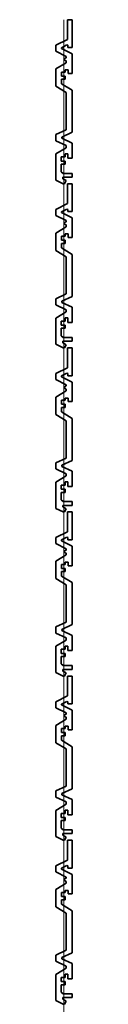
# Model space of a CAD drawing. Header units: metres. Extents: x -177922 to 5550634, y -507967 to 368279.
# Tile 33 of 125: x 3676188 to 3676228, y -81058 to -78650. Entities that reach past the tile are written whole.
import ezdxf

# ---------------------------------------------------------------- set-up
doc = ezdxf.new("R2010")
doc.units = ezdxf.units.M
doc.header["$LTSCALE"] = 0.05
doc.header["$PDSIZE"] = 0.8
doc.layers.add('A_1_Fassaden', color=7, linetype='Continuous')

msp = doc.modelspace()

# ---------------------------------------------------------------- linework, layer by layer
at = {"layer": 'A_1_Fassaden', "color": 45, "linetype": 'Continuous', "lineweight": 18}
for p, q in [((3676208.496, -79051.313), (3676208.496, -78650.052)), ((3676208.496, -79051.313), (3676208.496, -78650.052)), ((3676208.496, -79452.574), (3676208.496, -79051.313)), ((3676208.496, -79452.574), (3676208.496, -79051.313)), ((3676208.496, -79853.835), (3676208.496, -79452.574)), ((3676208.496, -79853.835), (3676208.496, -79452.574)), ((3676208.496, -80255.097), (3676208.496, -79853.835)), ((3676208.496, -80255.097), (3676208.496, -79853.835)), ((3676208.496, -80656.358), (3676208.496, -80255.097)), ((3676208.496, -80656.358), (3676208.496, -80255.097)), ((3676208.496, -81057.619), (3676208.496, -80656.358)), ((3676208.496, -81057.619), (3676208.496, -80656.358)), ((3676208.496, -81458.881), (3676208.496, -81057.619)), ((3676208.496, -81458.881), (3676208.496, -81057.619))]:
    msp.add_line(p, q, dxfattribs=at)
at = {"layer": 'A_1_Fassaden', "color": 7, "linetype": 'Continuous', "lineweight": 35}
for p, q in [((3676216.831, -78650.052), (3676216.831, -78698.559)), ((3676228.496, -78650.052), (3676216.831, -78650.052)), ((3676228.496, -78650.052), (3676228.496, -78718.111)), ((3676216.831, -78698.559), (3676188.496, -78712.716)), ((3676188.496, -78712.716), (3676188.496, -78727.407)), ((3676188.496, -78727.407), (3676213.807, -78740.053)), ((3676215.664, -78711.841), (3676202.392, -78718.473)), ((3676202.392, -78718.473), (3676202.392, -78720.473)), ((3676202.392, -78720.473), (3676228.496, -78733.516)), ((3676215.664, -78711.841), (3676217.591, -78712.646)), ((3676217.591, -78712.646), (3676217.591, -78718.111)), ((3676228.496, -78718.111), (3676217.591, -78718.111)), ((3676213.807, -78743.13), (3676209.666, -78744.905)), ((3676209.666, -78744.905), (3676209.666, -78748.856)), ((3676209.666, -78748.856), (3676213.807, -78750.632)), ((3676213.807, -78740.053), (3676213.807, -78743.13)), ((3676213.807, -78750.632), (3676213.807, -78755.187)), ((3676228.496, -78733.516), (3676228.496, -78781.484)), ((3676213.807, -78755.187), (3676188.496, -78770.558)), ((3676188.496, -78770.558), (3676188.496, -78812.927)), ((3676210.952, -78772.658), (3676210.952, -78778.041)), ((3676218.296, -78772.658), (3676210.952, -78772.658)), ((3676218.296, -78772.658), (3676218.296, -78781.484)), ((3676202.179, -78778.041), (3676202.179, -78787.826)), ((3676210.952, -78778.041), (3676202.179, -78778.041)), ((3676210.952, -78787.826), (3676202.179, -78787.826)), ((3676202.179, -78795.716), (3676202.179, -78806.719)), ((3676210.952, -78795.716), (3676202.179, -78795.716)), ((3676210.952, -78787.826), (3676210.952, -78795.716)), ((3676228.496, -78781.484), (3676218.296, -78781.484)), ((3676188.496, -78812.927), (3676213.807, -78828.298)), ((3676202.179, -78806.719), (3676228.496, -78822.701)), ((3676228.496, -78822.701), (3676228.496, -78925.42)), ((3676213.807, -78828.298), (3676213.807, -78919.28)), ((3676213.807, -78919.28), (3676188.496, -78930.993)), ((3676188.496, -78930.993), (3676188.496, -78946.158)), ((3676228.496, -78925.42), (3676203.186, -78937.133)), ((3676203.186, -78937.133), (3676203.186, -78940.021)), ((3676203.186, -78940.021), (3676228.496, -78951.734)), ((3676188.496, -78946.158), (3676213.807, -78957.871)), ((3676213.807, -78963.183), (3676188.496, -78978.381)), ((3676213.807, -78957.871), (3676213.807, -78963.183)), ((3676228.496, -78951.734), (3676228.496, -78988.922)), ((3676188.496, -78978.381), (3676188.496, -79042.384)), ((3676201.361, -78985.626), (3676201.361, -78995.684)), ((3676211.003, -78985.626), (3676201.361, -78985.626)), ((3676211.003, -78977.75), (3676211.003, -78985.626)), ((3676217.871, -78977.75), (3676211.003, -78977.75)), ((3676217.871, -78977.75), (3676217.871, -78988.922)), ((3676228.496, -78988.922), (3676217.871, -78988.922)), ((3676211.003, -78995.684), (3676201.361, -78995.684)), ((3676201.361, -79003.342), (3676201.361, -79021.677)), ((3676211.003, -79003.342), (3676201.361, -79003.342)), ((3676211.003, -78995.684), (3676211.003, -79003.342)), ((3676201.361, -79021.677), (3676206.718, -79025.734)), ((3676205.805, -79035.052), (3676205.805, -79038.96)), ((3676228.496, -79035.052), (3676205.805, -79035.052)), ((3676205.805, -79038.96), (3676213.476, -79043.604)), ((3676228.496, -79025.734), (3676206.718, -79025.734)), ((3676228.496, -79025.734), (3676228.496, -79035.052)), ((3676188.496, -79042.384), (3676206.478, -79051.313)), ((3676209.538, -79051.313), (3676206.478, -79051.313)), ((3676213.476, -79043.604), (3676209.538, -79051.313)), ((3676216.831, -79051.313), (3676216.831, -79099.82)), ((3676228.496, -79051.313), (3676216.831, -79051.313)), ((3676228.496, -79051.313), (3676228.496, -79119.373)), ((3676216.831, -79099.82), (3676188.496, -79113.977)), ((3676188.496, -79113.977), (3676188.496, -79128.668)), ((3676188.496, -79128.668), (3676213.807, -79141.314)), ((3676215.664, -79113.103), (3676202.392, -79119.734)), ((3676202.392, -79119.734), (3676202.392, -79121.735)), ((3676202.392, -79121.735), (3676228.496, -79134.777)), ((3676215.664, -79113.103), (3676217.591, -79113.907)), ((3676217.591, -79113.907), (3676217.591, -79119.373)), ((3676228.496, -79119.373), (3676217.591, -79119.373)), ((3676228.496, -79134.777), (3676228.496, -79182.745)), ((3676213.807, -79156.448), (3676188.496, -79171.819)), ((3676213.807, -79144.391), (3676209.666, -79146.166)), ((3676209.666, -79146.166), (3676209.666, -79150.118)), ((3676209.666, -79150.118), (3676213.807, -79151.893)), ((3676213.807, -79141.314), (3676213.807, -79144.391)), ((3676213.807, -79151.893), (3676213.807, -79156.448)), ((3676188.496, -79171.819), (3676188.496, -79214.188)), ((3676202.179, -79179.302), (3676202.179, -79189.088)), ((3676210.952, -79179.302), (3676202.179, -79179.302)), ((3676210.952, -79173.919), (3676210.952, -79179.302)), ((3676218.296, -79173.919), (3676210.952, -79173.919)), ((3676218.296, -79173.919), (3676218.296, -79182.745)), ((3676228.496, -79182.745), (3676218.296, -79182.745)), ((3676210.952, -79189.088), (3676202.179, -79189.088)), ((3676202.179, -79196.977), (3676202.179, -79207.98)), ((3676210.952, -79196.977), (3676202.179, -79196.977)), ((3676202.179, -79207.98), (3676228.496, -79223.963)), ((3676210.952, -79189.088), (3676210.952, -79196.977)), ((3676188.496, -79214.188), (3676213.807, -79229.559)), ((3676213.807, -79229.559), (3676213.807, -79320.541)), ((3676228.496, -79223.963), (3676228.496, -79326.681)), ((3676213.807, -79320.541), (3676188.496, -79332.254)), ((3676228.496, -79326.681), (3676203.186, -79338.394)), ((3676188.496, -79332.254), (3676188.496, -79347.419)), ((3676188.496, -79347.419), (3676213.807, -79359.133)), ((3676203.186, -79338.394), (3676203.186, -79341.282)), ((3676203.186, -79341.282), (3676228.496, -79352.996)), ((3676228.496, -79352.996), (3676228.496, -79390.183)), ((3676213.807, -79364.445), (3676188.496, -79379.643)), ((3676213.807, -79359.133), (3676213.807, -79364.445)), ((3676188.496, -79379.643), (3676188.496, -79443.645)), ((3676201.361, -79386.887), (3676201.361, -79396.945)), ((3676211.003, -79386.887), (3676201.361, -79386.887)), ((3676211.003, -79396.945), (3676201.361, -79396.945)), ((3676211.003, -79379.011), (3676211.003, -79386.887)), ((3676217.871, -79379.011), (3676211.003, -79379.011)), ((3676211.003, -79396.945), (3676211.003, -79404.603)), ((3676217.871, -79379.011), (3676217.871, -79390.183)), ((3676228.496, -79390.183), (3676217.871, -79390.183)), ((3676201.361, -79404.603), (3676201.361, -79422.938)), ((3676211.003, -79404.603), (3676201.361, -79404.603)), ((3676201.361, -79422.938), (3676206.718, -79426.996)), ((3676188.496, -79443.645), (3676206.478, -79452.574)), ((3676205.805, -79436.313), (3676205.805, -79440.221)), ((3676228.496, -79436.313), (3676205.805, -79436.313)), ((3676205.805, -79440.221), (3676213.476, -79444.865)), ((3676228.496, -79426.996), (3676206.718, -79426.996)), ((3676213.476, -79444.865), (3676209.538, -79452.574)), ((3676228.496, -79426.996), (3676228.496, -79436.313)), ((3676209.538, -79452.574), (3676206.478, -79452.574)), ((3676216.831, -79452.574), (3676216.831, -79501.082)), ((3676228.496, -79452.574), (3676216.831, -79452.574)), ((3676228.496, -79452.574), (3676228.496, -79520.634)), ((3676216.831, -79501.082), (3676188.496, -79515.239)), ((3676188.496, -79515.239), (3676188.496, -79529.929)), ((3676215.664, -79514.364), (3676202.392, -79520.995)), ((3676202.392, -79520.995), (3676202.392, -79522.996)), ((3676215.664, -79514.364), (3676217.591, -79515.168)), ((3676217.591, -79515.168), (3676217.591, -79520.634)), ((3676228.496, -79520.634), (3676217.591, -79520.634)), ((3676188.496, -79529.929), (3676213.807, -79542.575)), ((3676202.392, -79522.996), (3676228.496, -79536.038)), ((3676213.807, -79545.652), (3676209.666, -79547.428)), ((3676213.807, -79542.575), (3676213.807, -79545.652)), ((3676228.496, -79536.038), (3676228.496, -79584.007)), ((3676213.807, -79557.71), (3676188.496, -79573.08)), ((3676209.666, -79547.428), (3676209.666, -79551.379)), ((3676209.666, -79551.379), (3676213.807, -79553.154)), ((3676213.807, -79553.154), (3676213.807, -79557.71)), ((3676188.496, -79573.08), (3676188.496, -79615.45)), ((3676202.179, -79580.564), (3676202.179, -79590.349)), ((3676210.952, -79580.564), (3676202.179, -79580.564)), ((3676210.952, -79590.349), (3676202.179, -79590.349)), ((3676210.952, -79575.181), (3676210.952, -79580.564)), ((3676218.296, -79575.181), (3676210.952, -79575.181)), ((3676210.952, -79590.349), (3676210.952, -79598.239)), ((3676218.296, -79575.181), (3676218.296, -79584.007)), ((3676228.496, -79584.007), (3676218.296, -79584.007)), ((3676188.496, -79615.45), (3676213.807, -79630.82)), ((3676202.179, -79598.239), (3676202.179, -79609.242)), ((3676210.952, -79598.239), (3676202.179, -79598.239)), ((3676202.179, -79609.242), (3676228.496, -79625.224)), ((3676213.807, -79630.82), (3676213.807, -79721.802)), ((3676228.496, -79625.224), (3676228.496, -79727.942)), ((3676213.807, -79721.802), (3676188.496, -79733.516)), ((3676188.496, -79733.516), (3676188.496, -79748.681)), ((3676228.496, -79727.942), (3676203.186, -79739.656)), ((3676188.496, -79748.681), (3676213.807, -79760.394)), ((3676203.186, -79739.656), (3676203.186, -79742.544)), ((3676203.186, -79742.544), (3676228.496, -79754.257)), ((3676213.807, -79760.394), (3676213.807, -79765.706)), ((3676228.496, -79754.257), (3676228.496, -79791.445)), ((3676213.807, -79765.706), (3676188.496, -79780.904)), ((3676188.496, -79780.904), (3676188.496, -79844.907)), ((3676211.003, -79780.272), (3676211.003, -79788.149)), ((3676217.871, -79780.272), (3676211.003, -79780.272)), ((3676217.871, -79780.272), (3676217.871, -79791.445)), ((3676201.361, -79788.149), (3676201.361, -79798.206)), ((3676211.003, -79788.149), (3676201.361, -79788.149)), ((3676211.003, -79798.206), (3676201.361, -79798.206)), ((3676201.361, -79805.864), (3676201.361, -79824.199)), ((3676211.003, -79805.864), (3676201.361, -79805.864)), ((3676211.003, -79798.206), (3676211.003, -79805.864)), ((3676228.496, -79791.445), (3676217.871, -79791.445)), ((3676201.361, -79824.199), (3676206.718, -79828.257)), ((3676228.496, -79828.257), (3676206.718, -79828.257)), ((3676228.496, -79828.257), (3676228.496, -79837.574)), ((3676188.496, -79844.907), (3676206.478, -79853.835)), ((3676205.805, -79837.574), (3676205.805, -79841.482)), ((3676228.496, -79837.574), (3676205.805, -79837.574)), ((3676205.805, -79841.482), (3676213.476, -79846.126)), ((3676209.538, -79853.835), (3676206.478, -79853.835)), ((3676213.476, -79846.126), (3676209.538, -79853.835)), ((3676216.831, -79853.835), (3676216.831, -79902.343)), ((3676228.496, -79853.835), (3676216.831, -79853.835)), ((3676228.496, -79853.835), (3676228.496, -79921.895)), ((3676216.831, -79902.343), (3676188.496, -79916.5)), ((3676188.496, -79916.5), (3676188.496, -79931.191)), ((3676188.496, -79931.191), (3676213.807, -79943.836)), ((3676215.664, -79915.625), (3676202.392, -79922.257)), ((3676202.392, -79922.257), (3676202.392, -79924.257)), ((3676202.392, -79924.257), (3676228.496, -79937.3)), ((3676215.664, -79915.625), (3676217.591, -79916.43)), ((3676217.591, -79916.43), (3676217.591, -79921.895)), ((3676228.496, -79921.895), (3676217.591, -79921.895)), ((3676213.807, -79946.914), (3676209.666, -79948.689)), ((3676209.666, -79948.689), (3676209.666, -79952.64)), ((3676209.666, -79952.64), (3676213.807, -79954.416)), ((3676213.807, -79943.836), (3676213.807, -79946.914)), ((3676213.807, -79954.416), (3676213.807, -79958.971)), ((3676228.496, -79937.3), (3676228.496, -79985.268)), ((3676213.807, -79958.971), (3676188.496, -79974.342)), ((3676188.496, -79974.342), (3676188.496, -80016.711)), ((3676210.952, -79976.442), (3676210.952, -79981.825)), ((3676218.296, -79976.442), (3676210.952, -79976.442)), ((3676218.296, -79976.442), (3676218.296, -79985.268)), ((3676202.179, -79981.825), (3676202.179, -79991.61)), ((3676210.952, -79981.825), (3676202.179, -79981.825)), ((3676210.952, -79991.61), (3676202.179, -79991.61)), ((3676202.179, -79999.5), (3676202.179, -80010.503)), ((3676210.952, -79999.5), (3676202.179, -79999.5)), ((3676210.952, -79991.61), (3676210.952, -79999.5)), ((3676228.496, -79985.268), (3676218.296, -79985.268)), ((3676188.496, -80016.711), (3676213.807, -80032.082)), ((3676202.179, -80010.503), (3676228.496, -80026.485)), ((3676228.496, -80026.485), (3676228.496, -80129.204)), ((3676213.807, -80032.082), (3676213.807, -80123.064)), ((3676213.807, -80123.064), (3676188.496, -80134.777)), ((3676188.496, -80134.777), (3676188.496, -80149.942)), ((3676228.496, -80129.204), (3676203.186, -80140.917)), ((3676203.186, -80140.917), (3676203.186, -80143.805)), ((3676203.186, -80143.805), (3676228.496, -80155.518)), ((3676188.496, -80149.942), (3676213.807, -80161.655)), ((3676213.807, -80166.967), (3676188.496, -80182.165)), ((3676213.807, -80161.655), (3676213.807, -80166.967)), ((3676228.496, -80155.518), (3676228.496, -80192.706)), ((3676188.496, -80182.165), (3676188.496, -80246.168)), ((3676201.361, -80189.41), (3676201.361, -80199.468)), ((3676211.003, -80189.41), (3676201.361, -80189.41)), ((3676211.003, -80181.534), (3676211.003, -80189.41)), ((3676217.871, -80181.534), (3676211.003, -80181.534)), ((3676217.871, -80181.534), (3676217.871, -80192.706)), ((3676228.496, -80192.706), (3676217.871, -80192.706)), ((3676211.003, -80199.468), (3676201.361, -80199.468)), ((3676201.361, -80207.126), (3676201.361, -80225.461)), ((3676211.003, -80207.126), (3676201.361, -80207.126)), ((3676211.003, -80199.468), (3676211.003, -80207.126)), ((3676201.361, -80225.461), (3676206.718, -80229.518)), ((3676205.805, -80238.835), (3676205.805, -80242.744)), ((3676228.496, -80238.835), (3676205.805, -80238.835)), ((3676205.805, -80242.744), (3676213.476, -80247.388)), ((3676228.496, -80229.518), (3676206.718, -80229.518)), ((3676228.496, -80229.518), (3676228.496, -80238.835)), ((3676188.496, -80246.168), (3676206.478, -80255.097)), ((3676209.538, -80255.097), (3676206.478, -80255.097)), ((3676213.476, -80247.388), (3676209.538, -80255.097)), ((3676216.831, -80255.097), (3676216.831, -80303.604)), ((3676228.496, -80255.097), (3676216.831, -80255.097)), ((3676228.496, -80255.097), (3676228.496, -80323.156)), ((3676216.831, -80303.604), (3676188.496, -80317.761)), ((3676188.496, -80317.761), (3676188.496, -80332.452)), ((3676188.496, -80332.452), (3676213.807, -80345.098)), ((3676215.664, -80316.887), (3676202.392, -80323.518)), ((3676202.392, -80323.518), (3676202.392, -80325.519)), ((3676202.392, -80325.519), (3676228.496, -80338.561)), ((3676215.664, -80316.887), (3676217.591, -80317.691)), ((3676217.591, -80317.691), (3676217.591, -80323.156)), ((3676228.496, -80323.156), (3676217.591, -80323.156)), ((3676228.496, -80338.561), (3676228.496, -80386.529)), ((3676213.807, -80360.232), (3676188.496, -80375.603)), ((3676213.807, -80348.175), (3676209.666, -80349.95)), ((3676209.666, -80349.95), (3676209.666, -80353.902)), ((3676209.666, -80353.902), (3676213.807, -80355.677)), ((3676213.807, -80345.098), (3676213.807, -80348.175)), ((3676213.807, -80355.677), (3676213.807, -80360.232)), ((3676188.496, -80375.603), (3676188.496, -80417.972)), ((3676202.179, -80383.086), (3676202.179, -80392.872)), ((3676210.952, -80383.086), (3676202.179, -80383.086)), ((3676210.952, -80377.703), (3676210.952, -80383.086)), ((3676218.296, -80377.703), (3676210.952, -80377.703)), ((3676218.296, -80377.703), (3676218.296, -80386.529)), ((3676228.496, -80386.529), (3676218.296, -80386.529)), ((3676210.952, -80392.872), (3676202.179, -80392.872)), ((3676202.179, -80400.761), (3676202.179, -80411.764)), ((3676210.952, -80400.761), (3676202.179, -80400.761)), ((3676202.179, -80411.764), (3676228.496, -80427.746)), ((3676210.952, -80392.872), (3676210.952, -80400.761)), ((3676188.496, -80417.972), (3676213.807, -80433.343)), ((3676213.807, -80433.343), (3676213.807, -80524.325)), ((3676228.496, -80427.746), (3676228.496, -80530.465)), ((3676213.807, -80524.325), (3676188.496, -80536.038)), ((3676228.496, -80530.465), (3676203.186, -80542.178)), ((3676188.496, -80536.038), (3676188.496, -80551.203)), ((3676188.496, -80551.203), (3676213.807, -80562.916)), ((3676203.186, -80542.178), (3676203.186, -80545.066)), ((3676203.186, -80545.066), (3676228.496, -80556.78)), ((3676228.496, -80556.78), (3676228.496, -80593.967)), ((3676213.807, -80568.229), (3676188.496, -80583.427)), ((3676213.807, -80562.916), (3676213.807, -80568.229)), ((3676188.496, -80583.427), (3676188.496, -80647.429)), ((3676201.361, -80590.671), (3676201.361, -80600.729)), ((3676211.003, -80590.671), (3676201.361, -80590.671)), ((3676211.003, -80600.729), (3676201.361, -80600.729)), ((3676211.003, -80582.795), (3676211.003, -80590.671)), ((3676217.871, -80582.795), (3676211.003, -80582.795)), ((3676211.003, -80600.729), (3676211.003, -80608.387)), ((3676217.871, -80582.795), (3676217.871, -80593.967)), ((3676228.496, -80593.967), (3676217.871, -80593.967)), ((3676201.361, -80608.387), (3676201.361, -80626.722)), ((3676211.003, -80608.387), (3676201.361, -80608.387)), ((3676201.361, -80626.722), (3676206.718, -80630.78)), ((3676188.496, -80647.429), (3676206.478, -80656.358)), ((3676205.805, -80640.097), (3676205.805, -80644.005)), ((3676228.496, -80640.097), (3676205.805, -80640.097)), ((3676205.805, -80644.005), (3676213.476, -80648.649)), ((3676228.496, -80630.78), (3676206.718, -80630.78)), ((3676213.476, -80648.649), (3676209.538, -80656.358)), ((3676228.496, -80630.78), (3676228.496, -80640.097)), ((3676209.538, -80656.358), (3676206.478, -80656.358)), ((3676216.831, -80656.358), (3676216.831, -80704.866)), ((3676228.496, -80656.358), (3676216.831, -80656.358)), ((3676228.496, -80656.358), (3676228.496, -80724.418)), ((3676216.831, -80704.866), (3676188.496, -80719.022)), ((3676188.496, -80719.022), (3676188.496, -80733.713)), ((3676215.664, -80718.148), (3676202.392, -80724.779)), ((3676202.392, -80724.779), (3676202.392, -80726.78)), ((3676215.664, -80718.148), (3676217.591, -80718.952)), ((3676217.591, -80718.952), (3676217.591, -80724.418)), ((3676228.496, -80724.418), (3676217.591, -80724.418)), ((3676188.496, -80733.713), (3676213.807, -80746.359)), ((3676202.392, -80726.78), (3676228.496, -80739.822)), ((3676213.807, -80749.436), (3676209.666, -80751.212)), ((3676213.807, -80746.359), (3676213.807, -80749.436)), ((3676228.496, -80739.822), (3676228.496, -80787.791)), ((3676213.807, -80761.494), (3676188.496, -80776.864)), ((3676209.666, -80751.212), (3676209.666, -80755.163)), ((3676209.666, -80755.163), (3676213.807, -80756.938)), ((3676213.807, -80756.938), (3676213.807, -80761.494)), ((3676188.496, -80776.864), (3676188.496, -80819.234)), ((3676202.179, -80784.347), (3676202.179, -80794.133)), ((3676210.952, -80784.347), (3676202.179, -80784.347)), ((3676210.952, -80794.133), (3676202.179, -80794.133)), ((3676210.952, -80778.964), (3676210.952, -80784.347)), ((3676218.296, -80778.964), (3676210.952, -80778.964)), ((3676210.952, -80794.133), (3676210.952, -80802.023)), ((3676218.296, -80778.964), (3676218.296, -80787.791)), ((3676228.496, -80787.791), (3676218.296, -80787.791)), ((3676188.496, -80819.234), (3676213.807, -80834.604)), ((3676202.179, -80802.023), (3676202.179, -80813.026)), ((3676210.952, -80802.023), (3676202.179, -80802.023)), ((3676202.179, -80813.026), (3676228.496, -80829.008)), ((3676213.807, -80834.604), (3676213.807, -80925.586)), ((3676228.496, -80829.008), (3676228.496, -80931.726)), ((3676213.807, -80925.586), (3676188.496, -80937.3)), ((3676188.496, -80937.3), (3676188.496, -80952.464)), ((3676228.496, -80931.726), (3676203.186, -80943.439)), ((3676188.496, -80952.464), (3676213.807, -80964.178)), ((3676203.186, -80943.439), (3676203.186, -80946.328)), ((3676203.186, -80946.328), (3676228.496, -80958.041)), ((3676213.807, -80964.178), (3676213.807, -80969.49)), ((3676228.496, -80958.041), (3676228.496, -80995.229)), ((3676213.807, -80969.49), (3676188.496, -80984.688)), ((3676188.496, -80984.688), (3676188.496, -81048.691)), ((3676211.003, -80984.056), (3676211.003, -80991.933)), ((3676217.871, -80984.056), (3676211.003, -80984.056)), ((3676217.871, -80984.056), (3676217.871, -80995.229)), ((3676201.361, -80991.933), (3676201.361, -81001.99)), ((3676211.003, -80991.933), (3676201.361, -80991.933)), ((3676211.003, -81001.99), (3676201.361, -81001.99)), ((3676201.361, -81009.648), (3676201.361, -81027.983)), ((3676211.003, -81009.648), (3676201.361, -81009.648)), ((3676211.003, -81001.99), (3676211.003, -81009.648)), ((3676228.496, -80995.229), (3676217.871, -80995.229)), ((3676201.361, -81027.983), (3676206.718, -81032.041)), ((3676228.496, -81032.041), (3676206.718, -81032.041)), ((3676228.496, -81032.041), (3676228.496, -81041.358)), ((3676188.496, -81048.691), (3676206.478, -81057.619)), ((3676205.805, -81041.358), (3676205.805, -81045.266)), ((3676228.496, -81041.358), (3676205.805, -81041.358)), ((3676205.805, -81045.266), (3676213.476, -81049.91)), ((3676209.538, -81057.619), (3676206.478, -81057.619)), ((3676213.476, -81049.91), (3676209.538, -81057.619))]:
    msp.add_line(p, q, dxfattribs=at)
at = {"layer": 'A_1_Fassaden', "color": 45, "linetype": 'Continuous', "lineweight": 18}
for p in [(3676208.496, -79051.313), (3676208.496, -79051.313), (3676208.496, -79452.574), (3676208.496, -79452.574), (3676208.496, -79853.835), (3676208.496, -79853.835), (3676208.496, -80255.097), (3676208.496, -80255.097), (3676208.496, -80656.358), (3676208.496, -80656.358), (3676208.496, -81057.619), (3676208.496, -81057.619)]:
    msp.add_point(p, dxfattribs=at)

doc.saveas('drawing.dxf')
